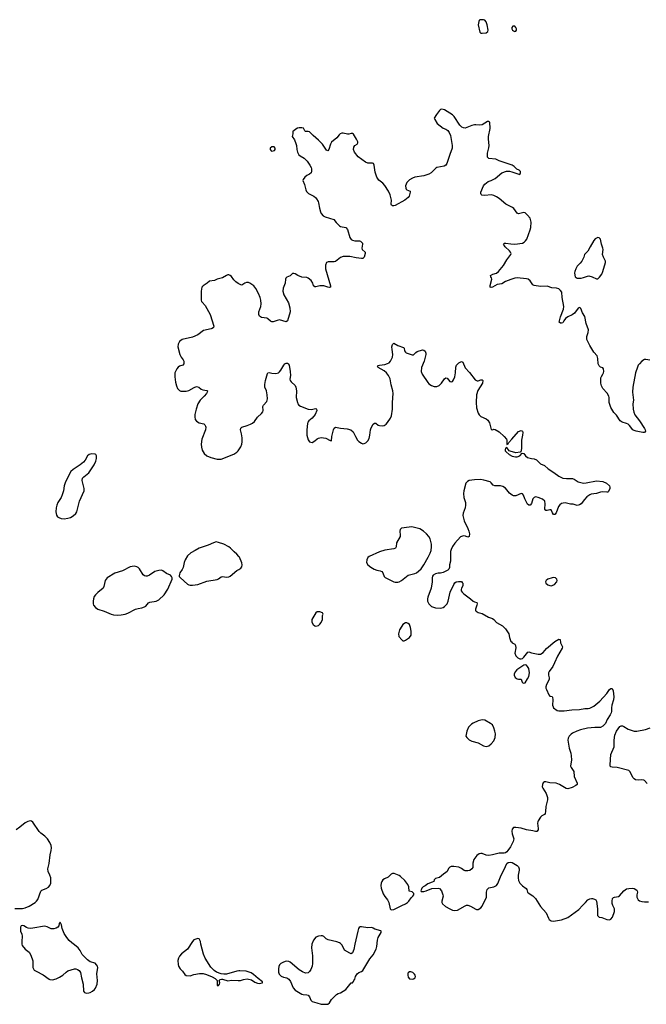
# Model space of a CAD drawing. Header units: inches. Extents: x 1682510 to 1839368, y 640758 to 791543.
# Tile 175 of 186: x 1776627 to 1786277, y 754742 to 769909. Entities that reach past the tile are written whole.
import ezdxf

# ---------------------------------------------------------------- set-up
doc = ezdxf.new("R2010")
doc.units = ezdxf.units.IN
doc.header["$MEASUREMENT"] = 0
for name, color, linetype in [('B7775', 7, 'Continuous'), ('B7776', 7, 'Continuous'), ('B7785', 7, 'Continuous'), ('B7786', 7, 'Continuous')]:
    doc.layers.add(name, color=color, linetype=linetype)

msp = doc.modelspace()

# ---------------------------------------------------------------- linework, layer by layer
at = {"layer": 'B7775', "color": 6, "elevation": 800}
for points in [[(1776550, 756219), (1776670, 756220), (1776710, 756229), (1776770, 756256), (1776864, 756310), (1776887, 756330), (1776905, 756355), (1776953, 756487), (1776970, 756500), (1777036, 756524), (1777070, 756546), (1777091, 756570), (1777108, 756610), (1777104, 756690), (1777091, 756730), (1777063, 756790), (1777060, 756830), (1777081, 756910), (1777097, 757043), (1777112, 757110), (1777115, 757150), (1777111, 757190), (1777090, 757236), (1777053, 757293), (1777012, 757332), (1776950, 757378), (1776924, 757404), (1776830, 757550), (1776810, 757563), (1776790, 757567), (1776750, 757558), (1776710, 757538), (1776630, 757471), (1776570, 757432)], [(1780000, 755256), (1779970, 755253), (1779810, 755204), (1779770, 755204), (1779730, 755212), (1779658, 755238), (1779623, 755263), (1779570, 755312), (1779485, 755450), (1779456, 755516), (1779414, 755670), (1779409, 755710), (1779392, 755752), (1779370, 755757), (1779310, 755733), (1779287, 755710), (1779210, 755593), (1779119, 755521), (1779090, 755484), (1779070, 755450), (1779061, 755419), (1779066, 755354), (1779073, 755330), (1779097, 755290), (1779135, 755250), (1779170, 755203), (1779190, 755188), (1779250, 755182), (1779310, 755201), (1779397, 755217), (1779450, 755216), (1779502, 755202), (1779590, 755166), (1779638, 755138), (1779666, 755106), (1779670, 755034), (1779690, 755032), (1779702, 755050), (1779708, 755070), (1779698, 755110), (1779715, 755125), (1779733, 755127), (1779750, 755128), (1779830, 755102), (1779890, 755114), (1779990, 755107), (1780000, 755108)]]:
    msp.add_lwpolyline(points, dxfattribs=at)
msp.add_lwpolyline([(1777250, 756006), (1777233, 755987), (1777227, 755950), (1777215, 755930), (1777187, 755913), (1777150, 755904), (1777110, 755904), (1777050, 755935), (1777010, 755943), (1776830, 755913), (1776791, 755911), (1776756, 755916), (1776730, 755924), (1776690, 755952), (1776670, 755956), (1776650, 755949), (1776638, 755930), (1776637, 755890), (1776639, 755870), (1776660, 755820), (1776665, 755790), (1776657, 755710), (1776659, 755670), (1776666, 755650), (1776710, 755590), (1776770, 755546), (1776800, 755500), (1776831, 755411), (1776831, 755311), (1776837, 755290), (1776850, 755270), (1776880, 755250), (1776990, 755195), (1777078, 755130), (1777090, 755124), (1777130, 755120), (1777188, 755132), (1777242, 755158), (1777290, 755189), (1777341, 755239), (1777370, 755257), (1777470, 755286), (1777490, 755288), (1777519, 755279), (1777543, 755263), (1777563, 755230), (1777578, 755150), (1777606, 755050), (1777610, 754942), (1777624, 754924), (1777650, 754915), (1777690, 754916), (1777710, 754923), (1777750, 754943), (1777780, 754970), (1777794, 754990), (1777818, 755050), (1777825, 755110), (1777816, 755210), (1777829, 755309), (1777826, 755330), (1777812, 755352), (1777790, 755373), (1777710, 755396), (1777670, 755425), (1777591, 755511), (1777557, 755570), (1777527, 755610), (1777470, 755660), (1777427, 755687), (1777390, 755725), (1777350, 755772), (1777314, 755830), (1777283, 755910), (1777270, 755966)], close=True, dxfattribs=at)
at = {"layer": 'B7776', "color": 6, "elevation": 800}
for points in [[(1780000, 765838), (1779990, 765844), (1779956, 765870), (1779924, 765904), (1779890, 765953), (1779870, 765969), (1779850, 765977), (1779830, 765977), (1779811, 765970), (1779750, 765931), (1779670, 765910), (1779629, 765891), (1779550, 765879), (1779514, 765850), (1779450, 765811), (1779430, 765790), (1779420, 765730), (1779421, 765590), (1779426, 765570), (1779436, 765556), (1779485, 765505), (1779560, 765370), (1779617, 765190), (1779613, 765170), (1779591, 765150), (1779575, 765145), (1779456, 765124), (1779370, 765056), (1779290, 765021), (1779130, 764983), (1779088, 764950), (1779065, 764910), (1779064, 764870), (1779095, 764750), (1779115, 764710), (1779144, 764670), (1779153, 764650), (1779155, 764630), (1779152, 764608), (1779138, 764590), (1779090, 764574), (1779065, 764555), (1779046, 764530), (1779018, 764470), (1779016, 764410), (1779027, 764327), (1779040, 764270), (1779059, 764230), (1779090, 764198), (1779110, 764189), (1779190, 764186), (1779230, 764198), (1779315, 764245), (1779350, 764257), (1779387, 764247), (1779420, 764220), (1779446, 764206), (1779510, 764197), (1779518, 764190), (1779515, 764170), (1779503, 764150), (1779469, 764110), (1779408, 764050), (1779371, 763990), (1779342, 763910), (1779325, 763830), (1779322, 763790), (1779330, 763750), (1779350, 763724), (1779390, 763700), (1779462, 763682), (1779478, 763670), (1779489, 763650), (1779491, 763630), (1779486, 763590), (1779432, 763450), (1779423, 763370), (1779425, 763325), (1779438, 763278), (1779470, 763225), (1779510, 763193), (1779570, 763166), (1779670, 763137), (1779730, 763137), (1779924, 763216), (1779970, 763245), (1779991, 763269), (1780000, 763282)], [(1780000, 761641), (1779970, 761677), (1779931, 761711), (1779875, 761770), (1779849, 761789), (1779770, 761829), (1779690, 761858), (1779650, 761864), (1779610, 761853), (1779527, 761813), (1779389, 761771), (1779328, 761732), (1779262, 761698), (1779210, 761651), (1779173, 761587), (1779158, 761550), (1779143, 761470), (1779130, 761442), (1779095, 761390), (1779086, 761370), (1779082, 761342), (1779085, 761330), (1779103, 761310), (1779210, 761216), (1779230, 761204), (1779250, 761198), (1779290, 761197), (1779370, 761210), (1779510, 761258), (1779670, 761288), (1779690, 761297), (1779730, 761325), (1779750, 761331), (1779810, 761323), (1779850, 761329), (1779870, 761338), (1779970, 761423), (1780000, 761441)]]:
    msp.add_lwpolyline(points, dxfattribs=at)
for points in [[(1777730, 763222), (1777695, 763210), (1777670, 763192), (1777634, 763126), (1777609, 763091), (1777556, 763050), (1777450, 762981), (1777413, 762950), (1777334, 762790), (1777312, 762730), (1777299, 762650), (1777282, 762590), (1777264, 762550), (1777214, 762470), (1777196, 762430), (1777186, 762390), (1777182, 762330), (1777195, 762275), (1777211, 762251), (1777230, 762239), (1777266, 762226), (1777310, 762221), (1777370, 762229), (1777410, 762242), (1777450, 762264), (1777490, 762300), (1777508, 762330), (1777548, 762490), (1777619, 762650), (1777620, 762690), (1777590, 762810), (1777595, 762845), (1777612, 762868), (1777690, 762930), (1777773, 763050), (1777799, 763110), (1777808, 763150), (1777809, 763190), (1777799, 763210), (1777790, 763218)], [(1778390, 761489), (1778330, 761480), (1778210, 761418), (1778090, 761382), (1777975, 761310), (1777943, 761270), (1777923, 761177), (1777910, 761152), (1777830, 761087), (1777794, 761050), (1777776, 761024), (1777763, 760990), (1777757, 760950), (1777758, 760910), (1777764, 760890), (1777794, 760854), (1777830, 760829), (1777930, 760798), (1778033, 760753), (1778070, 760743), (1778130, 760737), (1778190, 760739), (1778250, 760750), (1778290, 760765), (1778410, 760830), (1778450, 760840), (1778510, 760847), (1778550, 760863), (1778570, 760877), (1778610, 760924), (1778630, 760937), (1778726, 760954), (1778750, 760960), (1778768, 760972), (1778850, 761052), (1778910, 761135), (1778974, 761290), (1778976, 761310), (1778967, 761330), (1778947, 761350), (1778890, 761377), (1778830, 761421), (1778810, 761428), (1778770, 761423), (1778710, 761408), (1778624, 761350), (1778590, 761337), (1778570, 761336), (1778550, 761343), (1778530, 761360), (1778472, 761450), (1778451, 761470), (1778430, 761481)]]:
    msp.add_lwpolyline(points, close=True, dxfattribs=at)
at = {"layer": 'B7785', "color": 6, "elevation": 800}
for points in [[(1784862, 760000), (1784837, 759943), (1784780, 759870), (1784772, 759850), (1784769, 759810), (1784782, 759770), (1784782, 759750), (1784773, 759727), (1784740, 759670), (1784732, 759630), (1784732, 759610), (1784739, 759590), (1784774, 759510), (1784790, 759491), (1784830, 759481), (1784834, 759474), (1784839, 759430), (1784832, 759350), (1784842, 759322), (1784850, 759307), (1784905, 759270), (1784930, 759261), (1785010, 759261), (1785130, 759277), (1785250, 759281), (1785330, 759299), (1785383, 759297), (1785410, 759305), (1785470, 759337), (1785562, 759410), (1785668, 759532), (1785710, 759591), (1785730, 759607), (1785750, 759605), (1785768, 759570), (1785778, 759478), (1785773, 759430), (1785747, 759350), (1785741, 759310), (1785740, 759250), (1785735, 759230), (1785721, 759199), (1785675, 759130), (1785648, 759070), (1785610, 759027), (1785570, 759006), (1785486, 759006), (1785370, 758994), (1785262, 758970), (1785208, 758950), (1785143, 758917), (1785119, 758901), (1785089, 758870), (1785076, 758844), (1785069, 758810), (1785089, 758689), (1785115, 758610), (1785121, 758570), (1785125, 758510), (1785112, 758410), (1785119, 758390), (1785160, 758330), (1785168, 758250), (1785210, 758150), (1785210, 758130), (1785190, 758110), (1785138, 758082), (1785070, 758060), (1785044, 758064), (1784938, 758130), (1784890, 758150), (1784790, 758156), (1784730, 758169), (1784710, 758169), (1784690, 758156), (1784677, 758130), (1784676, 758090), (1784682, 758070), (1784737, 757990), (1784757, 757930), (1784758, 757890), (1784730, 757790), (1784727, 757713), (1784719, 757681), (1784710, 757665), (1784670, 757644), (1784650, 757627), (1784612, 757570), (1784606, 757554), (1784604, 757530), (1784614, 757450), (1784610, 757429), (1784590, 757404), (1784570, 757404), (1784530, 757416), (1784430, 757430), (1784350, 757456), (1784270, 757467), (1784230, 757464), (1784210, 757438), (1784204, 757410), (1784211, 757369), (1784235, 757290), (1784228, 757250), (1784188, 757170), (1784147, 757110), (1784131, 757090), (1784110, 757076), (1784090, 757070), (1784010, 757070), (1783910, 757043), (1783850, 757036), (1783810, 757040), (1783750, 757063), (1783730, 757065), (1783701, 757059), (1783666, 757034), (1783620, 756970), (1783605, 756915), (1783604, 756850), (1783591, 756829), (1783558, 756802), (1783530, 756797), (1783490, 756799), (1783470, 756804), (1783430, 756835), (1783390, 756853), (1783313, 756867), (1783270, 756863), (1783250, 756853), (1783230, 756834), (1783210, 756790), (1783190, 756770), (1783152, 756748), (1783090, 756697), (1783030, 756679), (1783010, 756658), (1783004, 756636), (1782979, 756621), (1782910, 756596), (1782873, 756567), (1782841, 756550), (1782821, 756530), (1782805, 756490), (1782810, 756482), (1782850, 756482), (1782889, 756490), (1782973, 756527), (1783070, 756533), (1783090, 756524), (1783122, 756490), (1783145, 756430), (1783148, 756410), (1783128, 756330), (1783130, 756310), (1783140, 756290), (1783187, 756247), (1783250, 756210), (1783293, 756193), (1783330, 756185), (1783370, 756190), (1783490, 756259), (1783510, 756267), (1783530, 756267), (1783570, 756253), (1783650, 756206), (1783663, 756203), (1783690, 756204), (1783730, 756229), (1783747, 756253), (1783816, 756390), (1783816, 756470), (1783827, 756510), (1783850, 756536), (1783930, 756549), (1783970, 756572), (1783990, 756604), (1784042, 756730), (1784094, 756830), (1784122, 756898), (1784130, 756911), (1784152, 756928), (1784190, 756931), (1784210, 756925), (1784290, 756880), (1784310, 756859), (1784321, 756830), (1784320, 756810), (1784302, 756730), (1784302, 756690), (1784310, 756650), (1784330, 756610), (1784370, 756565), (1784426, 756526), (1784436, 756510), (1784446, 756470), (1784457, 756457), (1784530, 756411), (1784570, 756372), (1784646, 756246), (1784733, 756150), (1784769, 756069), (1784783, 756050), (1784810, 756028), (1784850, 756022), (1784970, 756042), (1785070, 756081), (1785238, 756202), (1785294, 756266), (1785342, 756310), (1785378, 756350), (1785410, 756368), (1785433, 756373), (1785450, 756373), (1785482, 756362), (1785498, 756350), (1785510, 756331), (1785526, 756214), (1785528, 756110), (1785537, 756097), (1785550, 756086), (1785590, 756078), (1785670, 756049), (1785710, 756045), (1785730, 756054), (1785758, 756082), (1785790, 756171), (1785789, 756210), (1785763, 756263), (1785754, 756294), (1785750, 756330), (1785759, 756370), (1785770, 756385), (1785786, 756394), (1785850, 756403), (1785867, 756413), (1785932, 756490), (1785970, 756520), (1786008, 756528), (1786070, 756531), (1786090, 756526), (1786130, 756502), (1786139, 756490), (1786142, 756470), (1786132, 756430), (1786132, 756390), (1786150, 756353), (1786170, 756338), (1786210, 756325), (1786250, 756319), (1786310, 756321)], [(1786290, 758142), (1786251, 758190), (1786237, 758197), (1786210, 758201), (1786150, 758194), (1786110, 758201), (1786090, 758213), (1786070, 758237), (1786030, 758323), (1786010, 758342), (1785828, 758388), (1785750, 758395), (1785730, 758402), (1785722, 758410), (1785720, 758430), (1785730, 758590), (1785780, 758710), (1785782, 758810), (1785795, 758890), (1785818, 758950), (1785870, 759019), (1785890, 759032), (1785910, 759030), (1785930, 759022), (1785998, 758978), (1786090, 758951), (1786130, 758950), (1786267, 758973), (1786339, 759001)], [(1780000, 755108), (1780026, 755110), (1780074, 755126), (1780130, 755133), (1780199, 755119), (1780250, 755084), (1780290, 755067), (1780316, 755064), (1780366, 755070), (1780368, 755090), (1780298, 755138), (1780230, 755203), (1780190, 755229), (1780113, 755253), (1780017, 755257), (1780000, 755256)]]:
    msp.add_lwpolyline(points, dxfattribs=at)
for points in [[(1784410, 759973), (1784390, 759966), (1784285, 759895), (1784258, 759862), (1784244, 759830), (1784241, 759810), (1784258, 759778), (1784290, 759756), (1784310, 759751), (1784350, 759751), (1784364, 759704), (1784374, 759694), (1784390, 759689), (1784410, 759695), (1784450, 759757), (1784466, 759790), (1784477, 759850), (1784470, 759913), (1784450, 759946), (1784430, 759966)], [(1783750, 759126), (1783690, 759110), (1783610, 759073), (1783583, 759057), (1783539, 759010), (1783512, 758950), (1783500, 758870), (1783513, 758850), (1783550, 758816), (1783590, 758795), (1783689, 758769), (1783770, 758724), (1783810, 758715), (1783850, 758724), (1783888, 758752), (1783930, 758803), (1783948, 758850), (1783953, 758910), (1783947, 758947), (1783930, 758999), (1783906, 759046), (1783876, 759070), (1783790, 759117)], [(1782370, 756756), (1782350, 756745), (1782301, 756699), (1782244, 756676), (1782221, 756659), (1782205, 756635), (1782194, 756610), (1782190, 756570), (1782193, 756530), (1782225, 756445), (1782250, 756401), (1782291, 756350), (1782310, 756311), (1782331, 756211), (1782350, 756198), (1782390, 756204), (1782510, 756266), (1782569, 756290), (1782599, 756310), (1782619, 756330), (1782656, 756384), (1782684, 756410), (1782695, 756430), (1782695, 756450), (1782673, 756473), (1782627, 756487), (1782618, 756550), (1782605, 756585), (1782576, 756630), (1782558, 756650), (1782490, 756712), (1782470, 756724), (1782395, 756755)], [(1781890, 755935), (1781870, 755933), (1781856, 755924), (1781845, 755910), (1781833, 755867), (1781787, 755670), (1781774, 755586), (1781750, 755533), (1781730, 755519), (1781710, 755527), (1781630, 755576), (1781593, 755653), (1781570, 755680), (1781550, 755691), (1781510, 755705), (1781376, 755736), (1781349, 755750), (1781310, 755784), (1781290, 755796), (1781270, 755799), (1781230, 755792), (1781190, 755776), (1781153, 755730), (1781125, 755670), (1781119, 755610), (1781138, 755490), (1781138, 755410), (1781134, 755370), (1781129, 755330), (1781110, 755279), (1781092, 755248), (1781070, 755229), (1781030, 755222), (1780980, 755240), (1780930, 755272), (1780790, 755390), (1780770, 755400), (1780730, 755405), (1780690, 755393), (1780651, 755370), (1780628, 755350), (1780616, 755324), (1780610, 755290), (1780615, 755235), (1780624, 755204), (1780654, 755174), (1780690, 755159), (1780742, 755150), (1780770, 755131), (1780795, 755095), (1780838, 754998), (1780870, 754960), (1780970, 754900), (1780993, 754893), (1781050, 754890), (1781070, 754883), (1781090, 754859), (1781110, 754808), (1781130, 754787), (1781202, 754762), (1781270, 754746), (1781330, 754742), (1781370, 754745), (1781397, 754763), (1781430, 754814), (1781505, 754895), (1781530, 754907), (1781570, 754916), (1781649, 754971), (1781730, 755072), (1781750, 755074), (1781770, 755094), (1781773, 755107), (1781789, 755130), (1781799, 755170), (1781825, 755210), (1781850, 755230), (1781890, 755247), (1781910, 755263), (1782017, 755443), (1782070, 755504), (1782116, 755590), (1782127, 755630), (1782135, 755730), (1782150, 755770), (1782194, 755850), (1782195, 755870), (1782190, 755875), (1782098, 755898), (1782070, 755917), (1782050, 755924), (1781990, 755920)], [(1782650, 755241), (1782630, 755241), (1782611, 755229), (1782603, 755217), (1782603, 755190), (1782610, 755158), (1782630, 755134), (1782670, 755128), (1782690, 755134), (1782717, 755150), (1782721, 755170), (1782716, 755190), (1782707, 755207), (1782682, 755230)]]:
    msp.add_lwpolyline(points, close=True, dxfattribs=at)
at = {"layer": 'B7786', "color": 6}
for points, elevation in [([(1783770, 769909), (1783713, 769907), (1783703, 769897), (1783697, 769883), (1783690, 769830), (1783715, 769715), (1783730, 769704), (1783750, 769701), (1783810, 769706), (1783839, 769730), (1783843, 769750), (1783826, 769830), (1783810, 769875), (1783790, 769901)], 800), ([(1784250, 769811), (1784223, 769810), (1784206, 769790), (1784207, 769770), (1784218, 769750), (1784230, 769738), (1784250, 769730), (1784270, 769735), (1784278, 769750), (1784278, 769770), (1784270, 769790)], 800), ([(1780510, 767953), (1780486, 767930), (1780486, 767910), (1780502, 767890), (1780510, 767886), (1780530, 767887), (1780550, 767892), (1780562, 767910), (1780562, 767930), (1780546, 767950)], 800), ([(1785530, 766553), (1785490, 766533), (1785471, 766510), (1785411, 766410), (1785377, 766343), (1785328, 766292), (1785314, 766250), (1785285, 766190), (1785261, 766159), (1785211, 766110), (1785190, 766074), (1785175, 766030), (1785174, 766010), (1785176, 765976), (1785184, 765950), (1785196, 765936), (1785210, 765928), (1785272, 765928), (1785310, 765936), (1785370, 765961), (1785390, 765963), (1785445, 765950), (1785510, 765916), (1785530, 765916), (1785559, 765941), (1785590, 765991), (1785607, 766030), (1785650, 766170), (1785650, 766190), (1785616, 766250), (1785604, 766290), (1785612, 766370), (1785610, 766390), (1785587, 766450), (1785570, 766528), (1785550, 766549)], 800), ([(1782664, 762096), (1782626, 762094), (1782506, 762074), (1782486, 762054), (1782480, 762030), (1782488, 761970), (1782486, 761950), (1782432, 761850), (1782424, 761790), (1782412, 761768), (1782390, 761759), (1782250, 761740), (1782166, 761714), (1782010, 761641), (1781990, 761624), (1781971, 761590), (1781970, 761550), (1781990, 761510), (1782035, 761475), (1782086, 761446), (1782126, 761430), (1782180, 761420), (1782202, 761410), (1782218, 761390), (1782242, 761330), (1782256, 761316), (1782390, 761252), (1782410, 761246), (1782450, 761246), (1782470, 761250), (1782507, 761270), (1782610, 761352), (1782710, 761376), (1782740, 761390), (1782770, 761414), (1782808, 761452), (1782849, 761511), (1782919, 761630), (1782948, 761690), (1782962, 761730), (1782970, 761790), (1782970, 761830), (1782951, 761910), (1782929, 761949), (1782891, 761990), (1782846, 762030), (1782790, 762066), (1782750, 762079)], 800), ([(1784850, 761315), (1784830, 761311), (1784762, 761290), (1784733, 761270), (1784723, 761250), (1784730, 761230), (1784763, 761203), (1784790, 761192), (1784810, 761189), (1784830, 761192), (1784863, 761210), (1784897, 761250), (1784902, 761270), (1784900, 761290), (1784879, 761310)], 900), ([(1781210, 760789), (1781186, 760774), (1781125, 760670), (1781128, 760628), (1781147, 760590), (1781170, 760571), (1781190, 760567), (1781230, 760579), (1781250, 760596), (1781270, 760625), (1781289, 760670), (1781292, 760730), (1781298, 760750), (1781292, 760770), (1781250, 760787)], 800), ([(1782570, 760619), (1782530, 760592), (1782510, 760569), (1782474, 760510), (1782460, 760450), (1782467, 760410), (1782510, 760358), (1782530, 760342), (1782550, 760340), (1782570, 760349), (1782632, 760390), (1782655, 760430), (1782656, 760490), (1782645, 760545), (1782629, 760590), (1782609, 760609), (1782590, 760619)], 800)]:
    msp.add_lwpolyline(points, close=True, dxfattribs=dict(at, elevation=elevation))
at = {"layer": 'B7786', "color": 6, "elevation": 800}
for points in [[(1786330, 764665), (1786270, 764675), (1786250, 764673), (1786210, 764650), (1786170, 764610), (1786153, 764587), (1786141, 764559), (1786110, 764470), (1786070, 764250), (1786066, 764170), (1786080, 764050), (1786072, 763990), (1786073, 763910), (1786083, 763863), (1786102, 763822), (1786172, 763730), (1786251, 763610), (1786262, 763590), (1786267, 763570), (1786248, 763552), (1786226, 763550), (1786119, 763570), (1786090, 763580), (1786070, 763591), (1786017, 763657), (1785997, 763677), (1785971, 763691), (1785905, 763710), (1785873, 763730), (1785817, 763817), (1785776, 763856), (1785730, 763936), (1785706, 764010), (1785703, 764090), (1785698, 764110), (1785674, 764154), (1785610, 764227), (1785589, 764270), (1785578, 764310), (1785578, 764390), (1785585, 764415), (1785610, 764448), (1785620, 764470), (1785623, 764490), (1785618, 764530), (1785608, 764548), (1785570, 764559), (1785550, 764576), (1785538, 764610), (1785532, 764692), (1785520, 764730), (1785471, 764790), (1785410, 764890), (1785363, 764983), (1785363, 765030), (1785384, 765090), (1785388, 765130), (1785352, 765230), (1785330, 765337), (1785295, 765395), (1785270, 765459), (1785259, 765470), (1785250, 765474), (1785230, 765467), (1785169, 765391), (1785138, 765362), (1785069, 765331), (1785033, 765306), (1785007, 765273), (1784990, 765241), (1784970, 765232), (1784954, 765234), (1784935, 765250), (1784958, 765330), (1785000, 765450), (1785006, 765490), (1784981, 765630), (1784974, 765710), (1784958, 765738), (1784930, 765762), (1784893, 765773), (1784820, 765780), (1784750, 765803), (1784650, 765801), (1784550, 765816), (1784530, 765825), (1784490, 765886), (1784459, 765910), (1784430, 765919), (1784290, 765934), (1784250, 765929), (1784191, 765909), (1784110, 765874), (1784050, 765841), (1783979, 765830), (1783910, 765787), (1783890, 765783), (1783875, 765790), (1783874, 765814), (1783898, 765910), (1783893, 765933), (1783881, 765950), (1783880, 765970), (1783912, 765988), (1783970, 766007), (1784001, 766030), (1784077, 766123), (1784127, 766210), (1784192, 766290), (1784194, 766310), (1784185, 766330), (1784169, 766350), (1784102, 766410), (1784076, 766450), (1784081, 766459), (1784093, 766467), (1784112, 766468), (1784190, 766456), (1784250, 766452), (1784370, 766469), (1784398, 766482), (1784418, 766502), (1784435, 766530), (1784490, 766670), (1784498, 766710), (1784503, 766790), (1784488, 766850), (1784450, 766897), (1784410, 766932), (1784390, 766939), (1784310, 766921), (1784290, 766929), (1784239, 766999), (1784218, 767018), (1784116, 767070), (1784010, 767156), (1783970, 767182), (1783930, 767201), (1783890, 767209), (1783790, 767200), (1783746, 767206), (1783734, 767214), (1783730, 767230), (1783731, 767250), (1783770, 767349), (1783790, 767374), (1783842, 767418), (1783890, 767434), (1783950, 767464), (1784052, 767548), (1784125, 767575), (1784170, 767576), (1784208, 767568), (1784330, 767526), (1784342, 767550), (1784339, 767570), (1784318, 767590), (1784285, 767605), (1784242, 767650), (1784209, 767670), (1784010, 767734), (1783959, 767759), (1783853, 767773), (1783833, 767790), (1783830, 767810), (1783832, 767852), (1783853, 767933), (1783857, 767970), (1783847, 768070), (1783848, 768110), (1783872, 768232), (1783869, 768329), (1783858, 768338), (1783850, 768342), (1783830, 768339), (1783750, 768290), (1783710, 768285), (1783650, 768292), (1783630, 768290), (1783590, 768281), (1783490, 768240), (1783462, 768242), (1783435, 768255), (1783406, 768286), (1783317, 768417), (1783290, 768446), (1783170, 768521), (1783130, 768533), (1783110, 768525), (1783091, 768510), (1783047, 768450), (1783011, 768390), (1783018, 768370), (1783056, 768310), (1783150, 768237), (1783190, 768225), (1783221, 768201), (1783243, 768170), (1783263, 768123), (1783286, 767970), (1783286, 767930), (1783250, 767833), (1783206, 767694), (1783190, 767671), (1783165, 767655), (1783049, 767631), (1783036, 767624), (1782963, 767550), (1782930, 767530), (1782850, 767503), (1782710, 767484), (1782676, 767470), (1782630, 767442), (1782590, 767400), (1782569, 767350), (1782573, 767313), (1782580, 767300), (1782590, 767290), (1782638, 767270), (1782641, 767250), (1782623, 767190), (1782610, 767170), (1782558, 767130), (1782410, 767049), (1782390, 767043), (1782370, 767042), (1782352, 767052), (1782346, 767070), (1782352, 767128), (1782349, 767150), (1782330, 767211), (1782307, 767267), (1782250, 767356), (1782217, 767390), (1782157, 767437), (1782126, 767486), (1782102, 767562), (1782086, 767666), (1782075, 767695), (1782059, 767699), (1781990, 767701), (1781950, 767717), (1781837, 767797), (1781782, 767870), (1781766, 767910), (1781773, 767947), (1781790, 767969), (1781822, 767990), (1781834, 768010), (1781832, 768030), (1781814, 768070), (1781766, 768146), (1781750, 768156), (1781730, 768156), (1781694, 768146), (1781675, 768145), (1781610, 768159), (1781590, 768159), (1781564, 768150), (1781546, 768134), (1781510, 768088), (1781430, 768023), (1781413, 767990), (1781389, 767911), (1781370, 767887), (1781350, 767899), (1781291, 767990), (1781230, 768056), (1781144, 768124), (1781090, 768182), (1781069, 768189), (1781030, 768189), (1781016, 768196), (1780996, 768236), (1780970, 768244), (1780930, 768244), (1780903, 768237), (1780877, 768223), (1780850, 768198), (1780834, 768190), (1780832, 768152), (1780821, 768110), (1780858, 768058), (1780880, 768000), (1780888, 767970), (1780893, 767910), (1780905, 767870), (1780927, 767830), (1780945, 767810), (1781010, 767774), (1781052, 767732), (1781096, 767670), (1781117, 767630), (1781123, 767610), (1781123, 767570), (1781114, 767550), (1781090, 767530), (1781050, 767510), (1781018, 767482), (1780994, 767450), (1780988, 767430), (1781011, 767371), (1781033, 767290), (1781045, 767265), (1781073, 767233), (1781156, 767190), (1781183, 767170), (1781198, 767150), (1781222, 767110), (1781229, 767090), (1781244, 767004), (1781258, 766950), (1781270, 766924), (1781299, 766890), (1781331, 766870), (1781467, 766830), (1781503, 766783), (1781554, 766734), (1781570, 766725), (1781650, 766708), (1781676, 766676), (1781712, 766552), (1781730, 766523), (1781752, 766512), (1781790, 766502), (1781861, 766501), (1781876, 766496), (1781898, 766478), (1781906, 766466), (1781907, 766450), (1781897, 766390), (1781901, 766370), (1781946, 766326), (1781948, 766308), (1781931, 766249), (1781910, 766231), (1781890, 766231), (1781810, 766239), (1781710, 766262), (1781610, 766261), (1781570, 766245), (1781490, 766186), (1781470, 766181), (1781379, 766181), (1781350, 766170), (1781336, 766130), (1781335, 766070), (1781412, 765810), (1781411, 765789), (1781397, 765783), (1781373, 765787), (1781310, 765810), (1781250, 765808), (1781190, 765793), (1781170, 765793), (1781154, 765810), (1781140, 765850), (1781114, 765890), (1781070, 765928), (1781050, 765937), (1780970, 765944), (1780908, 765968), (1780870, 765993), (1780850, 765999), (1780830, 765999), (1780790, 765965), (1780739, 765941), (1780727, 765930), (1780719, 765910), (1780713, 765850), (1780685, 765775), (1780680, 765730), (1780696, 765670), (1780765, 765550), (1780785, 765470), (1780790, 765410), (1780751, 765270), (1780730, 765257), (1780630, 765285), (1780590, 765278), (1780530, 765254), (1780510, 765256), (1780490, 765266), (1780450, 765303), (1780433, 765313), (1780350, 765324), (1780322, 765342), (1780308, 765370), (1780308, 765410), (1780338, 765490), (1780345, 765530), (1780339, 765590), (1780330, 765630), (1780307, 765690), (1780265, 765770), (1780231, 765810), (1780170, 765852), (1780150, 765859), (1780121, 765859), (1780094, 765850), (1780050, 765822), (1780030, 765823), (1780000, 765838)], [(1780000, 763282), (1780031, 763330), (1780047, 763370), (1780053, 763407), (1780051, 763470), (1780042, 763530), (1780028, 763590), (1780030, 763616), (1780047, 763633), (1780130, 763657), (1780183, 763677), (1780210, 763692), (1780241, 763719), (1780290, 763785), (1780350, 763843), (1780370, 763870), (1780375, 763890), (1780373, 763950), (1780380, 763970), (1780432, 764030), (1780442, 764070), (1780440, 764130), (1780429, 764190), (1780404, 764250), (1780401, 764290), (1780410, 764350), (1780443, 764457), (1780450, 764468), (1780470, 764473), (1780510, 764464), (1780570, 764457), (1780610, 764468), (1780630, 764486), (1780650, 764513), (1780693, 764590), (1780710, 764609), (1780730, 764616), (1780750, 764617), (1780762, 764610), (1780775, 764590), (1780794, 764490), (1780795, 764430), (1780789, 764370), (1780793, 764350), (1780809, 764329), (1780870, 764276), (1780882, 764250), (1780888, 764190), (1780886, 764090), (1780903, 764010), (1780911, 763990), (1780928, 763970), (1780950, 763956), (1781070, 763911), (1781115, 763905), (1781190, 763918), (1781200, 763910), (1781202, 763890), (1781179, 763830), (1781130, 763773), (1781078, 763730), (1781064, 763710), (1781058, 763690), (1781049, 763590), (1781049, 763510), (1781070, 763435), (1781088, 763408), (1781110, 763399), (1781130, 763398), (1781170, 763420), (1781210, 763455), (1781230, 763464), (1781270, 763472), (1781344, 763464), (1781410, 763425), (1781430, 763422), (1781433, 763490), (1781460, 763590), (1781470, 763615), (1781490, 763630), (1781570, 763616), (1781670, 763606), (1781728, 763590), (1781761, 763561), (1781796, 763490), (1781830, 763431), (1781848, 763410), (1781890, 763384), (1781910, 763378), (1781930, 763379), (1781957, 763390), (1781990, 763420), (1782010, 763457), (1782021, 763510), (1782028, 763592), (1782038, 763622), (1782070, 763679), (1782090, 763693), (1782110, 763692), (1782150, 763665), (1782170, 763657), (1782210, 763652), (1782241, 763659), (1782270, 763678), (1782290, 763702), (1782339, 763770), (1782354, 763806), (1782370, 763910), (1782366, 764010), (1782380, 764150), (1782373, 764190), (1782346, 764286), (1782330, 764378), (1782308, 764428), (1782278, 764470), (1782239, 764499), (1782150, 764550), (1782137, 764570), (1782150, 764583), (1782169, 764590), (1782250, 764598), (1782289, 764611), (1782315, 764625), (1782340, 764650), (1782367, 764710), (1782374, 764750), (1782362, 764830), (1782360, 764870), (1782370, 764904), (1782390, 764924), (1782450, 764890), (1782538, 764858), (1782547, 764847), (1782554, 764810), (1782566, 764786), (1782578, 764778), (1782670, 764745), (1782690, 764748), (1782730, 764784), (1782750, 764796), (1782830, 764824), (1782850, 764819), (1782870, 764801), (1782882, 764770), (1782880, 764750), (1782856, 764650), (1782816, 764550), (1782808, 764490), (1782823, 764450), (1782910, 764322), (1782930, 764299), (1782970, 764272), (1783010, 764259), (1783030, 764259), (1783050, 764261), (1783085, 764275), (1783125, 764310), (1783170, 764378), (1783190, 764391), (1783210, 764385), (1783250, 764338), (1783270, 764331), (1783290, 764336), (1783310, 764361), (1783327, 764410), (1783338, 764470), (1783345, 764555), (1783354, 764586), (1783390, 764622), (1783430, 764642), (1783450, 764636), (1783490, 764546), (1783556, 764476), (1783643, 764363), (1783670, 764348), (1783690, 764346), (1783730, 764361), (1783750, 764363), (1783758, 764350), (1783754, 764310), (1783683, 764197), (1783662, 764130), (1783658, 764010), (1783664, 763930), (1783689, 763850), (1783702, 763822), (1783730, 763798), (1783810, 763763), (1783839, 763739), (1783861, 763701), (1783890, 763599), (1783910, 763591), (1783930, 763602), (1783950, 763599), (1784010, 763558), (1784090, 763491), (1784126, 763446), (1784130, 763430), (1784130, 763365), (1784150, 763376), (1784162, 763398), (1784205, 763450), (1784310, 763566), (1784350, 763583), (1784372, 763570), (1784375, 763550), (1784370, 763509), (1784353, 763430), (1784354, 763306), (1784345, 763254), (1784335, 763245), (1784270, 763237), (1784182, 763262), (1784164, 763270), (1784130, 763319), (1784110, 763310), (1784103, 763290), (1784105, 763270), (1784117, 763250), (1784166, 763210), (1784212, 763188), (1784265, 763175), (1784290, 763173), (1784331, 763190), (1784366, 763234), (1784390, 763226), (1784417, 763190), (1784450, 763167), (1784510, 763149), (1784550, 763145), (1784585, 763130), (1784650, 763070), (1784710, 763041), (1784768, 762990), (1784854, 762934), (1784930, 762877), (1784990, 762848), (1785050, 762842), (1785141, 762841), (1785167, 762830), (1785230, 762790), (1785310, 762772), (1785350, 762774), (1785510, 762808), (1785610, 762797), (1785663, 762770), (1785711, 762730), (1785718, 762710), (1785716, 762690), (1785697, 762643), (1785687, 762633), (1785670, 762630), (1785610, 762634), (1785570, 762630), (1785510, 762608), (1785430, 762599), (1785409, 762591), (1785362, 762558), (1785323, 762517), (1785272, 762450), (1785250, 762435), (1785210, 762428), (1785150, 762446), (1785110, 762445), (1785030, 762465), (1784996, 762464), (1784970, 762454), (1784945, 762435), (1784927, 762410), (1784890, 762313), (1784870, 762287), (1784850, 762285), (1784832, 762312), (1784810, 762357), (1784790, 762361), (1784750, 762349), (1784729, 762350), (1784717, 762370), (1784722, 762450), (1784712, 762492), (1784681, 762521), (1784610, 762551), (1784570, 762558), (1784550, 762550), (1784531, 762529), (1784510, 762456), (1784490, 762432), (1784470, 762429), (1784450, 762444), (1784409, 762530), (1784387, 762587), (1784370, 762606), (1784350, 762610), (1784270, 762576), (1784250, 762573), (1784230, 762575), (1784210, 762585), (1784170, 762618), (1784110, 762695), (1784070, 762718), (1784030, 762729), (1783947, 762727), (1783921, 762741), (1783890, 762776), (1783870, 762788), (1783776, 762816), (1783730, 762824), (1783630, 762822), (1783551, 762809), (1783523, 762797), (1783496, 762770), (1783468, 762650), (1783463, 762610), (1783469, 762550), (1783493, 762470), (1783495, 762430), (1783488, 762392), (1783455, 762310), (1783452, 762270), (1783473, 762187), (1783531, 762071), (1783546, 762030), (1783555, 761990), (1783551, 761949), (1783530, 761936), (1783492, 761952), (1783464, 761956), (1783446, 761954), (1783418, 761942), (1783330, 761847), (1783290, 761792), (1783270, 761750), (1783262, 761718), (1783260, 761570), (1783246, 761510), (1783244, 761470), (1783234, 761446), (1783219, 761430), (1783150, 761392), (1783110, 761385), (1783070, 761385), (1783030, 761374), (1782995, 761350), (1782985, 761335), (1782977, 761310), (1782980, 761250), (1782963, 761150), (1782910, 761014), (1782905, 760990), (1782909, 760950), (1782930, 760910), (1782970, 760870), (1783030, 760850), (1783110, 760845), (1783150, 760855), (1783170, 760869), (1783208, 760910), (1783226, 760950), (1783258, 761090), (1783315, 761210), (1783330, 761232), (1783350, 761248), (1783383, 761257), (1783417, 761257), (1783430, 761253), (1783442, 761242), (1783450, 761230), (1783454, 761210), (1783450, 761190), (1783430, 761152), (1783424, 761130), (1783426, 761110), (1783439, 761090), (1783465, 761065), (1783570, 760990), (1783610, 760954), (1783630, 760941), (1783667, 760930), (1783670, 760910), (1783666, 760890), (1783645, 760830), (1783648, 760808), (1783657, 760797), (1783690, 760776), (1783750, 760762), (1783846, 760706), (1783910, 760683), (1783929, 760670), (1783970, 760624), (1784061, 760570), (1784110, 760528), (1784160, 760450), (1784168, 760390), (1784190, 760332), (1784203, 760323), (1784211, 760310), (1784250, 760291), (1784262, 760270), (1784268, 760232), (1784255, 760150), (1784268, 760110), (1784299, 760079), (1784330, 760066), (1784350, 760064), (1784370, 760071), (1784390, 760087), (1784452, 760168), (1784470, 760171), (1784510, 760154), (1784610, 760136), (1784650, 760136), (1784690, 760161), (1784738, 760222), (1784870, 760333), (1784930, 760367), (1784950, 760362), (1784958, 760310), (1784985, 760250), (1784982, 760230), (1784910, 760104), (1784862, 760000)], [(1780000, 761441), (1780030, 761459), (1780050, 761483), (1780055, 761510), (1780050, 761545), (1780010, 761630), (1780000, 761641)]]:
    msp.add_lwpolyline(points, dxfattribs=at)

doc.saveas('drawing.dxf')
